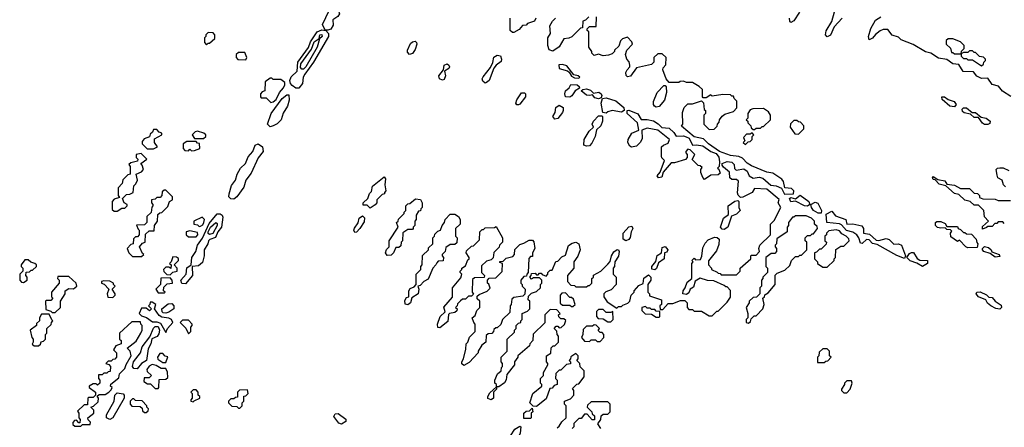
# Model space of a CAD drawing. Extents: x 2769579 to 2883812, y 684207 to 828660.
# Tile 50 of 256: x 2783930 to 2790435, y 744932 to 747626. Entities that reach past the tile are written whole.
import ezdxf

# ---------------------------------------------------------------- set-up
doc = ezdxf.new("R2010")
doc.units = 0

msp = doc.modelspace()

# ---------------------------------------------------------------- linework, layer by layer
at = {"layer": '0CON02XD'}
for points in [[(2785965, 747556.2), (2785947.5, 747557.5), (2785931.4, 747595), (2785974.5, 747685.5), (2785989.1, 747700.9), (2786005, 747704.3), (2786035.6, 747685.6), (2786042.5, 747665), (2786032.4, 747647.6), (2785998.8, 747625), (2786001.2, 747588.8), (2785985, 747563.8), (2785965, 747556.2)], [(2789082.5, 747675), (2789045, 747617.5), (2789025, 747607.5), (2789017.5, 747615), (2789016.7, 747635)], [(2789364.1, 747635.9), (2789310.7, 747579.3), (2789285.7, 747524.3), (2789265, 747513.3), (2789253.8, 747525), (2789258.3, 747551.7), (2789296.4, 747613.6), (2789313, 747677)], [(2787340, 747635), (2787330, 747615), (2787285, 747600), (2787275, 747590), (2787251.7, 747588.3), (2787229.3, 747560.7), (2787195, 747540), (2787185, 747540), (2787170, 747555), (2787170, 747635)], [(2787690, 747645), (2787668.3, 747621.7), (2787650, 747615), (2787648.3, 747571.7), (2787635, 747570), (2787577, 747513), (2787557, 747503), (2787525, 747500), (2787493, 747447), (2787453, 747417), (2787427, 747427), (2787420, 747455), (2787420, 747505), (2787437.5, 747535), (2787432.5, 747585), (2787450, 747615), (2787470, 747635)], [(2787942.5, 747295), (2787960, 747315), (2787960, 747325), (2787957, 747347), (2787940, 747365), (2787932.5, 747395), (2787940, 747425), (2787977.5, 747465), (2787975, 747480), (2787945, 747510), (2787911.7, 747498.3), (2787900, 747485), (2787888.3, 747451.7), (2787860, 747425), (2787860, 747415), (2787845, 747400), (2787819.3, 747390.7), (2787785, 747387.5), (2787755, 747397.5), (2787725, 747390), (2787710, 747405), (2787710, 747415), (2787690, 747445), (2787690, 747545), (2787680, 747555), (2787680, 747565), (2787695, 747580), (2787738.3, 747581.7), (2787740, 747645)], [(2790478.3, 747118.3), (2790423.6, 747153.6), (2790397, 747187), (2790355, 747197.5), (2790325, 747240), (2790285, 747237.5), (2790253.6, 747253.6), (2790231.7, 747281.7), (2790163.8, 747283.8), (2790135, 747330), (2790095, 747333.3), (2790055, 747362.5), (2790000.5, 747370.5), (2789950, 747405), (2789915, 747412.5), (2789831.7, 747461.7), (2789753, 747493), (2789735, 747510), (2789695, 747522.5), (2789665, 747560), (2789635, 747560), (2789615, 747552.5), (2789585, 747528.8), (2789565, 747503.3), (2789543, 747493), (2789536.7, 747515), (2789552, 747568), (2789585, 747622.5), (2789620, 747645)], [(2785775, 747173.8), (2785755, 747174), (2785730.8, 747190.8), (2785720, 747205), (2785715.6, 747225), (2785722.9, 747247.1), (2785762.9, 747285), (2785767.8, 747345), (2785837.5, 747442.5), (2785851.7, 747478.3), (2785895.7, 747545), (2785925, 747558), (2785953.3, 747553.3), (2785970, 747535), (2785971.2, 747515), (2785872, 747345), (2785813.8, 747265), (2785803.8, 747245), (2785798, 747205), (2785775, 747173.8)], [(2785165, 747460), (2785175, 747470), (2785185, 747470), (2785218.3, 747501.7), (2785220, 747525), (2785208.3, 747538.3), (2785175, 747540), (2785160, 747525), (2785160, 747515), (2785150, 747505), (2785150, 747475), (2785165, 747460)], [(2785795, 747298), (2785785, 747310), (2785787.1, 747335), (2785858.1, 747431.9), (2785875, 747480), (2785908.3, 747501.7), (2785912, 747525), (2785925, 747528.8), (2785928.8, 747515), (2785911.7, 747498.3), (2785895.8, 747445), (2785820, 747315), (2785805, 747299.2), (2785795, 747298)], [(2786505, 747396.7), (2786492, 747412), (2786491.2, 747425), (2786512.3, 747467.7), (2786525, 747478.8), (2786543, 747483), (2786552.5, 747475), (2786553.3, 747465), (2786541.7, 747428.3), (2786525, 747403.3), (2786505, 747396.7)], [(2790285, 747320), (2790298.3, 747331.7), (2790300, 747345), (2790310, 747355), (2790310, 747365), (2790298.3, 747378.3), (2790271.7, 747381.7), (2790245, 747410), (2790235, 747410), (2790225, 747420), (2790205, 747420), (2790195, 747410), (2790165, 747410), (2790150, 747400), (2790151.7, 747418.3), (2790170, 747435), (2790170, 747455), (2790145, 747480), (2790095, 747500), (2790065, 747500), (2790051.7, 747488.3), (2790050, 747465), (2790078.3, 747438.3), (2790085, 747410), (2790095, 747410), (2790105, 747400), (2790150, 747400), (2790150, 747385), (2790165, 747370), (2790185, 747370), (2790195, 747360), (2790225, 747360), (2790285, 747320)], [(2785425, 747360), (2785430, 747375), (2785418.3, 747408.3), (2785375, 747410), (2785360, 747395), (2785360, 747375), (2785371.7, 747361.7), (2785425, 747360)], [(2787005, 747206.7), (2786989.3, 747219.3), (2786986.2, 747235), (2786992.3, 747247.7), (2787040.7, 747309.3), (2787056.2, 747343.8), (2787062.1, 747377.9), (2787085, 747390.8), (2787105.8, 747385.8), (2787114, 747365), (2787110, 747350), (2787077.5, 747325), (2787062.5, 747305), (2787031.2, 747225), (2787015, 747210), (2787005, 747206.7)], [(2787481.7, 744928.3), (2787495, 744940), (2787510.7, 744969.3), (2787540, 744995), (2787540, 745075), (2787530, 745085), (2787530, 745105), (2787568.3, 745121.7), (2787590, 745145), (2787590, 745175), (2787581.7, 745188.3), (2787611.7, 745218.3), (2787625, 745220), (2787660, 745265), (2787660, 745305), (2787631.7, 745331.7), (2787630, 745355), (2787610, 745375), (2787620, 745385), (2787620, 745405), (2787605, 745420), (2787571.7, 745398.3), (2787570, 745385), (2787560, 745375), (2787570, 745365), (2787568.3, 745351.7), (2787541.7, 745348.3), (2787505, 745310), (2787495, 745310), (2787473, 745287), (2787470, 745255), (2787480, 745245), (2787480, 745215), (2787461.7, 745208.3), (2787448.3, 745191.7), (2787431.7, 745188.3), (2787408.3, 745121.7), (2787345, 745070), (2787321.7, 745071.7), (2787300, 745095), (2787320, 745155), (2787380, 745205), (2787380, 745215), (2787370, 745225), (2787370, 745255), (2787390, 745275), (2787390, 745295), (2787420, 745345), (2787420, 745355), (2787410, 745365), (2787410, 745405), (2787438.3, 745421.7), (2787441.7, 745458.3), (2787455, 745470), (2787465, 745470), (2787490, 745495), (2787490, 745535), (2787480, 745545), (2787478.3, 745568.3), (2787460, 745585), (2787475, 745600), (2787485, 745600), (2787495, 745590), (2787508.3, 745591.7), (2787528.3, 745611.7), (2787538.3, 745638.3), (2787525, 745650), (2787505, 745650), (2787491.7, 745661.7), (2787490, 745675), (2787500, 745685), (2787478.3, 745708.3), (2787435, 745710), (2787400, 745675), (2787398.3, 745621.7), (2787323, 745547), (2787320, 745505), (2787300, 745485), (2787298.3, 745471.7), (2787220, 745405), (2787220, 745395), (2787200, 745365), (2787200, 745345), (2787148.3, 745281.7), (2787143.3, 745246.7), (2787133.6, 745226.4), (2787095, 745200), (2787080, 745200), (2787080, 745215), (2787070, 745225), (2787070, 745245), (2787087.5, 745285), (2787110, 745305), (2787112.5, 745327.5), (2787120, 745335), (2787120, 745355), (2787110, 745365), (2787110, 745395), (2787150, 745435), (2787150, 745515), (2787198.3, 745561.7), (2787200, 745575), (2787210, 745585), (2787210, 745605), (2787225, 745620), (2787240, 745625), (2787240, 745635), (2787250, 745645), (2787250, 745685), (2787285, 745700), (2787300, 745715), (2787300, 745765), (2787290, 745775), (2787291.7, 745798.3), (2787311.7, 745818.3), (2787345, 745830), (2787370, 745855), (2787370, 745875), (2787380, 745885), (2787380, 745905), (2787365, 745920), (2787325, 745920), (2787311.7, 745911.7), (2787300, 745925), (2787310, 745935), (2787311.7, 745948.3), (2787335, 745950), (2787345, 745940), (2787355, 745940), (2787365, 745950), (2787375, 745950), (2787381.7, 745941.7), (2787408.3, 745931.7), (2787420, 745945), (2787420, 745955), (2787435, 745970), (2787448.3, 745971.7), (2787471.7, 746028.3), (2787485, 746030), (2787511.7, 746058.3), (2787535, 746070), (2787556.2, 746133.8), (2787580, 746150), (2787605, 746156.2), (2787623.8, 746145), (2787633.3, 746105), (2787617, 746063), (2787590, 746025), (2787590, 745985), (2787550, 745935), (2787550, 745895), (2787571.7, 745871.7), (2787595, 745870), (2787605, 745860), (2787675, 745860), (2787685, 745870), (2787695, 745870), (2787710, 745885), (2787710, 745915), (2787720, 745925), (2787721.7, 745938.3), (2787770, 745965), (2787815, 746010), (2787831.7, 746028.3), (2787838.8, 746065), (2787855, 746091.2), (2787876.4, 746106.4), (2787886.1, 746106.1), (2787891.2, 746095), (2787885.8, 746064.2), (2787862.5, 746025), (2787860, 745995), (2787850, 745985), (2787850, 745945), (2787870, 745925), (2787870, 745875), (2787838.3, 745841.7), (2787801.7, 745828.3), (2787790, 745815), (2787790, 745795), (2787811.7, 745761.7), (2787875, 745720), (2787885, 745730), (2787905, 745730), (2787915, 745740), (2787948.3, 745751.7), (2787960, 745765), (2787970, 745805), (2787990, 745825), (2787990, 745835), (2788020.7, 745869.3), (2788048.3, 745881.7), (2788053, 745917), (2788085, 745940), (2788100, 745925), (2788100, 745905), (2788080, 745875), (2788080, 745825), (2788090, 745815), (2788091.7, 745801.7), (2788170, 745775), (2788170, 745745), (2788160, 745735), (2788161.7, 745711.7), (2788178.3, 745711.7), (2788215, 745750), (2788245, 745750), (2788295, 745770), (2788325, 745770), (2788340, 745755), (2788340, 745725), (2788351.7, 745711.7), (2788375, 745710), (2788385, 745700), (2788435, 745700), (2788485, 745670), (2788505, 745670), (2788535, 745700), (2788545, 745700), (2788605, 745760), (2788627, 745793), (2788627, 745837), (2788605, 745860), (2788595, 745860), (2788585, 745870), (2788515, 745900), (2788475, 745902.5), (2788425, 745917.5), (2788391.7, 745898.3), (2788380.7, 745859.3), (2788360, 745845), (2788350, 745820), (2788335, 745810), (2788310, 745815), (2788312.5, 745835), (2788327, 745853), (2788338.8, 745891.2), (2788370, 745915), (2788370, 746015), (2788380, 746025), (2788370, 746035), (2788385, 746050), (2788395, 746040), (2788428.3, 746041.7), (2788436.7, 746063.3), (2788442.5, 746117.5), (2788458.3, 746148.3), (2788479.3, 746170.7), (2788520.7, 746189.3), (2788537, 746187), (2788550, 746175), (2788549.3, 746140.7), (2788532.5, 746097.5), (2788481.7, 746031.7), (2788480, 746005), (2788500, 745985), (2788500, 745975), (2788538.3, 745958.3), (2788545, 745950), (2788558.3, 745948.3), (2788565, 745940), (2788665, 745940), (2788690, 745965), (2788690, 745985), (2788760, 746045), (2788760, 746065), (2788765, 746070), (2788795, 746070), (2788817, 746093), (2788812.5, 746115), (2788820, 746135), (2788890, 746205), (2788890, 746275), (2788915, 746300), (2788957.5, 746385), (2788940, 746415), (2788948.3, 746438.3), (2788865, 746506.7), (2788785, 746510), (2788770, 746485), (2788707, 746453), (2788691.7, 746451.7), (2788676.4, 746466.4), (2788671.7, 746481.7), (2788678.3, 746558.3), (2788665, 746570), (2788635, 746570), (2788621.7, 746581.7), (2788618.3, 746618.3), (2788580.7, 746650.7), (2788570, 746665), (2788570, 746675), (2788605, 746688), (2788634.3, 746684.3), (2788650, 746670), (2788653.3, 746643.3), (2788662.5, 746632.5), (2788715, 746640.8), (2788735.8, 746625.8), (2788750, 746595), (2788775, 746578), (2788815, 746585.7), (2788839.5, 746579.5), (2788893, 746533), (2788927.2, 746527.2), (2788962.1, 746512.1), (2788982, 746472), (2789042.5, 746475), (2789043.8, 746495), (2789030, 746510), (2788985.8, 746515.8), (2788975.8, 746555.8), (2788965, 746572.5), (2788905, 746612.5), (2788865, 746617.5), (2788765, 746660), (2788735, 746677.5), (2788705, 746710), (2788681.7, 746721.7), (2788625, 746727.5), (2788553.8, 746753.8), (2788480, 746805), (2788448.3, 746838.3), (2788385, 746852.5), (2788301.7, 746921.7), (2788310, 746935), (2788308.3, 747011.7), (2788320, 747045), (2788345, 747070), (2788375, 747070), (2788435, 747090), (2788447, 747077), (2788452.5, 747032.5), (2788460, 747025), (2788460, 747005), (2788450, 746995), (2788450, 746935), (2788485, 746900), (2788518.3, 746901.7), (2788538.3, 746921.7), (2788540, 746935), (2788551.7, 746948.3), (2788552.5, 746965), (2788570.7, 746989.3), (2788588.3, 747001.7), (2788645, 747020), (2788667, 747043), (2788667, 747087), (2788650, 747105), (2788645, 747120), (2788635, 747120), (2788625, 747130), (2788575, 747132.5), (2788505, 747120), (2788495, 747130), (2788465, 747110), (2788445, 747110), (2788440, 747115), (2788440, 747165), (2788420, 747185), (2788375, 747210), (2788335, 747210), (2788315, 747220), (2788293, 747217), (2788285, 747210), (2788221.7, 747211.7), (2788200, 747235), (2788180, 747295), (2788181.7, 747308.3), (2788198.3, 747328.3), (2788200, 747375), (2788175, 747400), (2788145, 747400), (2788120, 747375), (2788120, 747345), (2788105, 747330), (2788005, 747307.5), (2787965, 747252.5), (2787945, 747247.5), (2787936.4, 747256.4), (2787933.9, 747276.1), (2787942.5, 747295)], [(2786723.6, 747226.4), (2786703.9, 747233.9), (2786698.8, 747255), (2786730, 747295), (2786733.9, 747326.1), (2786755, 747333.3), (2786766.2, 747326.2), (2786770, 747315), (2786765.9, 747304.1), (2786737.5, 747285), (2786743.8, 747255), (2786735, 747230), (2786723.6, 747226.4)], [(2787625, 747240), (2787630, 747245), (2787620, 747255), (2787591.7, 747261.7), (2787545, 747320), (2787515, 747330), (2787491.7, 747328.3), (2787495, 747302.5), (2787548.3, 747288.3), (2787560, 747280), (2787575, 747252.5), (2787595, 747242.5), (2787625, 747240)], [(2785588.3, 747078.3), (2785605, 747082.5), (2785625, 747097.5), (2785647.5, 747145), (2785672.5, 747175), (2785682.5, 747195), (2785681.7, 747211.7), (2785655, 747230), (2785605, 747230), (2785595, 747240), (2785585, 747240), (2785552.5, 747215), (2785550, 747155), (2785531.7, 747148.3), (2785520, 747135), (2785520, 747115), (2785525, 747110), (2785558.3, 747108.3), (2785588.3, 747078.3)], [(2787565, 747113.3), (2787536.7, 747116.7), (2787531.2, 747135), (2787536.7, 747155), (2787560, 747175), (2787571.7, 747198.3), (2787612.5, 747195), (2787626.2, 747185), (2787627.5, 747172.5), (2787600, 747155), (2787578, 747122), (2787565, 747113.3)], [(2787755, 747102.5), (2787729.3, 747109.3), (2787715, 747130), (2787696.2, 747123.8), (2787675, 747126), (2787640, 747155), (2787650, 747165), (2787675, 747169.4), (2787700.9, 747160.9), (2787720.7, 747140.7), (2787756.6, 747146.6), (2787772, 747135), (2787776.2, 747123.8), (2787771.7, 747108.3), (2787755, 747102.5)], [(2788135, 747047.5), (2788123.6, 747053.6), (2788116.7, 747065), (2788117.5, 747085), (2788142.5, 747145), (2788185, 747190), (2788195, 747190), (2788201.7, 747181.7), (2788202.5, 747145), (2788190, 747095), (2788155, 747052.5), (2788135, 747047.5)], [(2785585, 746916.7), (2785566.2, 746935), (2785591.1, 747005), (2785665, 747106), (2785695, 747130), (2785708.8, 747128.8), (2785710.8, 747095), (2785698.6, 747055), (2785670.9, 747009.1), (2785658, 746965), (2785631.8, 746938.2), (2785605, 746923.3), (2785585, 746916.7)], [(2787225, 747062.5), (2787215, 747062.5), (2787207.5, 747075), (2787213.9, 747096.1), (2787245, 747142.5), (2787265, 747142.5), (2787272.5, 747135), (2787272.5, 747115), (2787235, 747067.5), (2787225, 747062.5)], [(2787805, 747007.5), (2787781.7, 747011.7), (2787772.5, 747075), (2787780, 747105), (2787805, 747108.8), (2787869.4, 747089.4), (2787920.8, 747045), (2787923.3, 747025), (2787905, 747013.8), (2787845, 747026), (2787815, 747016.7), (2787805, 747007.5)], [(2790105, 747050), (2790073.9, 747053.9), (2790025, 747097.5), (2790022.5, 747115), (2790040, 747115), (2790065, 747097.5), (2790104.1, 747084.1), (2790116.7, 747065), (2790105, 747050)], [(2787465, 746967.5), (2787453.3, 746985), (2787467, 747013), (2787472.5, 747045), (2787495, 747060), (2787520, 747045), (2787520, 747025), (2787517, 747013), (2787485, 746972.5), (2787465, 746967.5)], [(2788455, 746570), (2788443, 746583), (2788430, 746615), (2788430, 746635), (2788438.3, 746648.3), (2788425, 746660), (2788411.7, 746661.7), (2788371.7, 746701.7), (2788390, 746735), (2788360, 746765), (2788345, 746770), (2788330, 746755), (2788330, 746745), (2788340, 746735), (2788340, 746715), (2788328.3, 746701.7), (2788255, 746680), (2788235, 746680), (2788181.7, 746618.3), (2788172.5, 746585), (2788150.7, 746580.7), (2788142.5, 746595), (2788161.7, 746618.3), (2788190, 746695), (2788173, 746713), (2788170, 746725), (2788170, 746785), (2788183, 746797), (2788215, 746810), (2788222.5, 746835), (2788146.2, 746896.2), (2788075, 746910), (2788040, 746895), (2788041.7, 746838.3), (2788030, 746815), (2788005, 746790), (2787973, 746783), (2787960.7, 746790.7), (2787947.5, 746815), (2787950, 746835), (2787973.6, 746876.4), (2788020, 746895), (2788012.5, 746945), (2787943.3, 747005), (2787942.5, 747025), (2787955, 747028), (2788013, 747003), (2788035, 746966.2), (2788075, 746967.1), (2788117.5, 746957.5), (2788148.5, 746938.5), (2788172.5, 746912.5), (2788219.8, 746909.8), (2788250.6, 746880.6), (2788266.2, 746856.2), (2788315, 746858.8), (2788332.7, 746852.7), (2788352, 746842), (2788375, 746796.7), (2788401.2, 746798.8), (2788442.3, 746792.3), (2788495, 746753.8), (2788530.7, 746740.7), (2788547.9, 746717.9), (2788553, 746687), (2788550, 746655), (2788540, 746645), (2788548.3, 746638.3), (2788558.3, 746611.7), (2788545, 746600), (2788495, 746597.5), (2788455, 746570)], [(2788785, 746900), (2788795, 746910), (2788825, 746910), (2788835, 746920), (2788845, 746920), (2788890, 746965), (2788890, 746995), (2788877, 747017), (2788845, 747040), (2788773, 747037), (2788755, 747030), (2788740, 747005), (2788740, 746975), (2788730, 746965), (2788740, 746955), (2788740, 746945), (2788760, 746925), (2788761.7, 746911.7), (2788775, 746900), (2788785, 746900)], [(2790325, 746933.3), (2790305, 746933.8), (2790291.2, 746941.2), (2790265, 746980), (2790235, 746980), (2790211.7, 747001.7), (2790169.3, 747009.3), (2790159.3, 747019.3), (2790156.7, 747035), (2790165, 747043.3), (2790185, 747043.8), (2790221.7, 747011.7), (2790245, 747012.5), (2790282.5, 746982.5), (2790316.1, 746976.1), (2790342.5, 746955), (2790339.3, 746940.7), (2790325, 746933.3)], [(2787675, 746790), (2787657.5, 746797.5), (2787660, 746835), (2787691.7, 746888.3), (2787720, 746915), (2787712.5, 746935), (2787720, 746955), (2787755, 746990), (2787775, 746990), (2787780, 746985), (2787780, 746955), (2787770, 746925), (2787741.7, 746898.3), (2787732, 746855), (2787710, 746810), (2787695, 746793.3), (2787675, 746790)], [(2789075, 746870), (2789110, 746905), (2789110, 746925), (2789088.3, 746948.3), (2789075, 746950), (2789065, 746960), (2789045, 746960), (2789021.7, 746938.3), (2789020, 746915), (2789051.7, 746871.7), (2789075, 746870)], [(2784771.7, 746771.7), (2784815, 746772.5), (2784840, 746785), (2784820, 746815), (2784821.7, 746838.3), (2784870, 746865), (2784870, 746875), (2784851.7, 746881.7), (2784835, 746900), (2784815, 746900), (2784808.3, 746881.7), (2784791.7, 746868.3), (2784788.3, 746851.7), (2784751.7, 746838.3), (2784738.3, 746821.7), (2784740, 746805), (2784771.7, 746771.7)], [(2785145, 746840), (2785160, 746855), (2785160, 746865), (2785147, 746877), (2785105, 746890), (2785090, 746885), (2785070, 746865), (2785085, 746840), (2785145, 746840)], [(2788725, 746800), (2788741.7, 746818.3), (2788755, 746820), (2788770, 746835), (2788770, 746855), (2788780, 746865), (2788768.3, 746878.3), (2788755, 746870), (2788731.7, 746868.3), (2788711.7, 746848.3), (2788720, 746825), (2788710, 746815), (2788725, 746800)], [(2785065, 746760), (2785085, 746762.5), (2785120, 746775), (2785118.3, 746808.3), (2785105, 746810), (2785095, 746820), (2785035, 746820), (2785010, 746805), (2785010, 746775), (2785021.7, 746761.7), (2785045, 746760), (2785055, 746770), (2785065, 746760)], [(2785345, 746440.8), (2785325, 746441.2), (2785312.5, 746455), (2785312.9, 746475), (2785330, 746530), (2785355, 746566.2), (2785365.7, 746605), (2785388.1, 746645), (2785420.8, 746675), (2785439.8, 746720.2), (2785470.8, 746755), (2785485, 746796.7), (2785505.9, 746805.9), (2785533.3, 746785), (2785538.8, 746755), (2785505, 746713.3), (2785459.3, 746610.7), (2785424.4, 746565.6), (2785410.9, 746519.1), (2785365.6, 746454.4), (2785345, 746440.8)], [(2784575, 746360), (2784605, 746380), (2784625, 746380), (2784640, 746395), (2784640, 746405), (2784620, 746415), (2784610, 746445), (2784635, 746470), (2784657, 746473), (2784680, 746485), (2784683, 746527), (2784698.3, 746541.7), (2784707.5, 746565), (2784700, 746605), (2784735, 746620), (2784747.5, 746635), (2784740, 746665), (2784730, 746675), (2784770, 746705), (2784731.7, 746741.7), (2784700, 746735), (2784700, 746715), (2784710, 746705), (2784708.3, 746691.7), (2784665, 746680), (2784651.7, 746668.3), (2784660, 746655), (2784660, 746605), (2784645, 746600), (2784611.7, 746568.3), (2784607, 746543), (2784580, 746515), (2784580, 746465), (2784588.3, 746451.7), (2784555, 746440), (2784540, 746425), (2784541.7, 746371.7), (2784555, 746360), (2784575, 746360)], [(2790441.7, 746521.7), (2790430, 746535), (2790420, 746565), (2790391.7, 746581.7), (2790388.3, 746598.3), (2790380, 746635), (2790390, 746645), (2790405, 746647.5), (2790427, 746647), (2790465, 746630)], [(2786245, 746380), (2786225, 746400), (2786200, 746400), (2786200, 746415), (2786230, 746445), (2786241.7, 746478.3), (2786255, 746490), (2786260, 746525), (2786337, 746587), (2786347.5, 746575), (2786342.5, 746535), (2786350, 746495), (2786340, 746485), (2786340, 746475), (2786325, 746470), (2786290, 746435), (2786290, 746415), (2786278.3, 746401.7), (2786245, 746380)], [(2790435, 746280), (2790425, 746290), (2790395, 746290), (2790385, 746280), (2790371.7, 746278.3), (2790355, 746260), (2790325, 746260), (2790318.3, 746251.7), (2790291.7, 746241.7), (2790291.7, 746258.3), (2790330, 746295), (2790303, 746323), (2790300, 746365), (2790265, 746400), (2790235, 746400), (2790210, 746425), (2790173.8, 746433.8), (2790135, 746470), (2790105, 746477.5), (2790048.3, 746528.3), (2790005, 746540), (2789978.3, 746568.3), (2789965, 746570), (2789960, 746585), (2789965, 746590), (2789995, 746570), (2790041.7, 746561.7), (2790055, 746540), (2790105, 746532.5), (2790145, 746510), (2790205, 746510), (2790235, 746480), (2790258.3, 746478.3), (2790270, 746465), (2790271.7, 746451.7), (2790293, 746443), (2790375, 746440), (2790395, 746430), (2790475, 746430)], [(2784735, 746060), (2784750, 746075), (2784741.7, 746081.7), (2784722.5, 746125), (2784741.7, 746148.3), (2784760, 746155), (2784761.7, 746208.3), (2784785, 746230), (2784818.3, 746231.7), (2784820, 746265), (2784840, 746295), (2784841.7, 746338.3), (2784855, 746350), (2784868.3, 746351.7), (2784908.3, 746391.7), (2784920, 746425), (2784940, 746435), (2784940, 746455), (2784895, 746500), (2784885, 746500), (2784871.7, 746488.3), (2784870, 746465), (2784858.3, 746451.7), (2784835, 746450), (2784825, 746440), (2784800, 746435), (2784800, 746415), (2784810, 746405), (2784810, 746395), (2784803, 746387), (2784798.3, 746351.7), (2784770, 746325), (2784770, 746285), (2784755, 746270), (2784701.7, 746268.3), (2784711.7, 746241.7), (2784720, 746235), (2784720, 746205), (2784708.3, 746191.7), (2784695, 746190), (2784681.7, 746178.3), (2784680, 746145), (2784665, 746140), (2784640, 746115), (2784650, 746085), (2784675, 746060), (2784735, 746060)], [(2786358.3, 746068.3), (2786347.5, 746085), (2786353, 746107), (2786370, 746125), (2786370, 746165), (2786430, 746255), (2786420, 746285), (2786430, 746295), (2786431.7, 746308.3), (2786470, 746345), (2786470, 746355), (2786480, 746365), (2786480, 746395), (2786495, 746410), (2786508.3, 746411.7), (2786545, 746442.5), (2786578.3, 746438.3), (2786590, 746415), (2786590, 746385), (2786580, 746375), (2786578.3, 746361.7), (2786565, 746360), (2786550, 746335), (2786550, 746305), (2786540, 746295), (2786540, 746265), (2786530, 746255), (2786530, 746245), (2786525, 746240), (2786495, 746240), (2786461.7, 746218.3), (2786460, 746165), (2786450, 746155), (2786448.3, 746131.7), (2786435, 746120), (2786415, 746120), (2786400, 746085), (2786385, 746070), (2786358.3, 746068.3)], [(2789135, 746394), (2789115, 746396), (2789055, 746427.5), (2789025, 746423.3), (2789016.7, 746445), (2789025, 746450), (2789055, 746442.5), (2789085.9, 746465.9), (2789143.6, 746423.6), (2789150, 746405), (2789135, 746394)], [(2788585, 746240), (2788571.7, 746241.7), (2788560, 746255), (2788580, 746315), (2788611.7, 746338.3), (2788611.2, 746395), (2788655, 746427.5), (2788675, 746430), (2788680, 746425), (2788680, 746385), (2788690, 746365), (2788665, 746340), (2788631.7, 746328.3), (2788607.5, 746255), (2788585, 746240)], [(2789225, 746347.5), (2789205, 746348), (2789175, 746366), (2789160, 746385), (2789157.5, 746405), (2789185, 746420), (2789203, 746413), (2789226.2, 746365), (2789225, 746347.5)], [(2785025, 745881.4), (2785002.2, 745882.2), (2784995.6, 745905), (2785030, 745945), (2785035, 745986.2), (2785063.8, 746006.2), (2785068.2, 746055), (2785094.3, 746095), (2785105.6, 746135), (2785138.3, 746181.7), (2785181.5, 746278.5), (2785235, 746343.8), (2785255, 746343.8), (2785266.7, 746335), (2785271.7, 746321.7), (2785262.5, 746255), (2785239.2, 746225), (2785224.3, 746185.7), (2785186.1, 746173.9), (2785176.7, 746165), (2785173.3, 746145), (2785149.2, 746105), (2785149.2, 746065), (2785138.1, 746021.9), (2785110.9, 745999.1), (2785070, 745995), (2785072.5, 745935), (2785025, 745881.4)], [(2785115, 746260), (2785125, 746262.5), (2785139.3, 746270.7), (2785146.7, 746285), (2785150, 746305), (2785135, 746320), (2785080, 746295), (2785080, 746275), (2785105, 746270), (2785115, 746260)], [(2786145, 746220), (2786137.5, 746235), (2786141.2, 746248.8), (2786167, 746283), (2786172.5, 746315), (2786195, 746330), (2786207, 746317), (2786205, 746290), (2786177.5, 746245), (2786155, 746222.5), (2786145, 746220)], [(2786495, 745742.5), (2786477, 745747), (2786475, 745770), (2786485, 745790), (2786500, 745795), (2786500, 745835), (2786510.7, 745849.3), (2786535, 745860), (2786550, 745875), (2786550, 745945), (2786580, 745975), (2786580, 745995), (2786590, 746005), (2786591.7, 746068.3), (2786630, 746105), (2786631.7, 746118.3), (2786660, 746145), (2786660, 746185), (2786670, 746195), (2786671.7, 746208.3), (2786691.7, 746228.3), (2786710, 746235), (2786720, 746265), (2786737.5, 746285), (2786740, 746305), (2786775, 746340), (2786805, 746340), (2786830, 746325), (2786840, 746305), (2786840, 746275), (2786810, 746245), (2786810, 746195), (2786820, 746185), (2786818.3, 746151.7), (2786805, 746140), (2786775, 746140), (2786745, 746120), (2786740, 746095), (2786720, 746075), (2786720, 746065), (2786730, 746055), (2786728.3, 746031.7), (2786695, 746030), (2786685, 746020), (2786680, 746005), (2786660, 745985), (2786628.3, 745911.7), (2786600, 745895), (2786575, 745870), (2786560, 745865), (2786567.5, 745845), (2786562.5, 745815), (2786521.7, 745788.3), (2786512.5, 745755), (2786495, 745742.5)], [(2788745, 745620), (2788758.3, 745631.7), (2788761.7, 745648.3), (2788781.7, 745668.3), (2788795, 745670), (2788840, 745715), (2788847.5, 745745), (2788840, 745785), (2788850, 745795), (2788851.7, 745808.3), (2788875, 745820), (2788920, 745875), (2788921.7, 745938.3), (2788935, 745950), (2788985, 745970), (2789018.3, 746001.7), (2789030, 746035), (2789041.7, 746048.3), (2789055, 746060), (2789075, 746060), (2789085, 746070), (2789095, 746070), (2789130, 746105), (2789130, 746155), (2789120, 746165), (2789120, 746185), (2789135, 746200), (2789155, 746200), (2789165, 746210), (2789175, 746210), (2789200, 746245), (2789198.3, 746258.3), (2789180, 746275), (2789180, 746295), (2789160, 746315), (2789125, 746330), (2789055, 746330), (2789045, 746320), (2789035, 746320), (2789010, 746285), (2789010, 746265), (2789000, 746255), (2789000, 746225), (2788931.7, 746178.3), (2788930, 746145), (2788920, 746135), (2788920, 746125), (2788930, 746115), (2788930, 746095), (2788918.3, 746081.7), (2788895, 746080), (2788860, 746055), (2788860, 745995), (2788870, 745985), (2788870, 745955), (2788840, 745925), (2788840, 745915), (2788830, 745905), (2788830, 745865), (2788820, 745855), (2788820, 745815), (2788798.3, 745791.7), (2788775, 745790), (2788750, 745765), (2788750, 745755), (2788730, 745725), (2788740, 745685), (2788740, 745655), (2788730, 745645), (2788730, 745625), (2788745, 745620)], [(2789775, 746047.5), (2789725, 746068), (2789595, 746140), (2789565, 746147.5), (2789541.7, 746171.7), (2789525, 746173.8), (2789495, 746146.7), (2789485, 746148.8), (2789474, 746185), (2789460, 746205), (2789435, 746221.9), (2789393.4, 746233.4), (2789359.7, 746269.7), (2789345, 746277.1), (2789262.5, 746285), (2789258.8, 746341.2), (2789295, 746361.2), (2789320.6, 746330.6), (2789387.5, 746305), (2789393.8, 746273.8), (2789435, 746276), (2789492.7, 746262.7), (2789504, 746245), (2789504.2, 746214.2), (2789545, 746208.8), (2789588.3, 746168.3), (2789605, 746166.7), (2789655, 746180), (2789674.1, 746174.1), (2789705, 746142.5), (2789735, 746143.8), (2789755.8, 746135.8), (2789782.5, 746065), (2789775, 746047.5)], [(2785185, 746206.2), (2785175, 746212.5), (2785175.8, 746225), (2785190, 746255), (2785226.2, 746286.2), (2785235, 746280), (2785233.8, 746265), (2785205, 746214), (2785185, 746206.2)], [(2786705, 745590), (2786691.7, 745591.7), (2786690, 745615), (2786707.5, 745665), (2786740, 745695), (2786733, 745727), (2786788.3, 745791.7), (2786790, 745855), (2786845, 745920), (2786850, 745945), (2786840, 745955), (2786840, 745965), (2786850, 745975), (2786850, 745985), (2786875, 746000), (2786891.7, 746038.3), (2786900, 746045), (2786900, 746055), (2786880, 746085), (2786881.7, 746098.3), (2786915, 746130), (2786928.3, 746131.7), (2786968.3, 746171.7), (2786970, 746225), (2786985, 746240), (2786995, 746240), (2787005, 746250), (2787067.5, 746252.5), (2787078.3, 746258.3), (2787120, 746185), (2787120, 746155), (2787100, 746135), (2787098.3, 746121.7), (2787061.7, 746088.3), (2787058.3, 746051.7), (2787045, 746040), (2787015, 746030), (2786981.7, 745998.3), (2786980, 745955), (2787000, 745935), (2786998.3, 745921.7), (2786935, 745920), (2786921.7, 745908.3), (2786920, 745825), (2786928.3, 745811.7), (2786915, 745800), (2786895, 745800), (2786875, 745780), (2786855, 745780), (2786841.7, 745768.3), (2786821.7, 745748.3), (2786820, 745735), (2786810, 745725), (2786820, 745715), (2786818.3, 745701.7), (2786805, 745690), (2786770, 745685), (2786762.5, 745677.5), (2786758.3, 745631.7), (2786705, 745590)], [(2787935, 746163.8), (2787916, 746176), (2787915.8, 746214.2), (2787955, 746257.5), (2787975, 746262.5), (2787980, 746245), (2787968.8, 746225), (2787964.2, 746185.8), (2787955, 746173.3), (2787935, 746163.8)], [(2790195, 746117.5), (2790180, 746125), (2790138.3, 746168.3), (2790125, 746160), (2790081.7, 746191.7), (2790080, 746215), (2790087.5, 746227.5), (2790078.3, 746238.3), (2790055, 746240), (2790045, 746250), (2790015, 746247.5), (2789993, 746253), (2789980, 746265), (2789980, 746285), (2789988.3, 746291.7), (2790015, 746292.5), (2790045, 746280), (2790055, 746260), (2790125, 746260), (2790130, 746245), (2790145, 746240), (2790165, 746220), (2790175, 746220), (2790185, 746210), (2790218.3, 746208.3), (2790250, 746175), (2790253, 746153), (2790260, 746145), (2790255, 746120), (2790195, 746117.5)], [(2785095, 746190), (2785107.5, 746205), (2785105, 746220), (2785055, 746230), (2785030, 746225), (2785030, 746205), (2785045, 746190), (2785095, 746190)], [(2789265, 745990), (2789310, 746035), (2789310, 746045), (2789320, 746055), (2789321.7, 746108.3), (2789355, 746130), (2789375, 746130), (2789410, 746165), (2789408.3, 746178.3), (2789390, 746195), (2789360.7, 746210.7), (2789345, 746230), (2789325, 746237.5), (2789275, 746230), (2789260, 746215), (2789260, 746205), (2789250, 746195), (2789250, 746165), (2789260, 746155), (2789258.3, 746141.7), (2789225, 746110), (2789215, 746110), (2789195, 746090), (2789180, 746085), (2789180, 746045), (2789200, 746025), (2789200, 746015), (2789235, 745990), (2789265, 745990)], [(2786865, 745340), (2786851.7, 745351.7), (2786850, 745365), (2786862.5, 745385), (2786878.3, 745448.3), (2786880, 745485), (2786890, 745495), (2786901.7, 745528.3), (2786940, 745565), (2786940, 745615), (2786930, 745625), (2786920, 745655), (2786938.3, 745671.7), (2786950, 745705), (2786970, 745725), (2786970, 745765), (2786951.7, 745781.7), (2786951.7, 745798.3), (2786965, 745810), (2787018.3, 745831.7), (2787038.3, 745851.7), (2787028.3, 745878.3), (2787020, 745885), (2787020, 745905), (2787031.7, 745918.3), (2787075, 745920), (2787118.3, 745961.7), (2787120, 746015), (2787101.7, 746021.7), (2787101.7, 746028.3), (2787125, 746030), (2787145, 746050), (2787188.3, 746061.7), (2787200, 746075), (2787201.7, 746108.3), (2787235, 746140), (2787261.7, 746148.3), (2787295, 746170), (2787318.3, 746168.3), (2787327, 746157), (2787332.5, 746115), (2787317.5, 746085), (2787318.3, 746061.7), (2787305, 746060), (2787293, 746047), (2787290, 745955), (2787280, 745945), (2787278.3, 745931.7), (2787261.7, 745928.3), (2787240, 745905), (2787240, 745885), (2787250, 745875), (2787250, 745865), (2787270, 745845), (2787268.3, 745811.7), (2787255, 745800), (2787195, 745790), (2787181.7, 745778.3), (2787177, 745743), (2787170, 745735), (2787168.3, 745691.7), (2787120, 745645), (2787108.3, 745611.7), (2787085, 745590), (2787075, 745590), (2787061.7, 745578.3), (2787060, 745565), (2787048.3, 745551.7), (2787025, 745550), (2787011.7, 745538.3), (2787010, 745495), (2786982.5, 745475), (2786960, 745435), (2786960, 745425), (2786899.3, 745360.7), (2786865, 745340)], [(2788125, 745973.3), (2788107, 745977), (2788106.7, 745995), (2788131.7, 746028.3), (2788142, 746068), (2788170, 746085), (2788175, 746120), (2788195, 746127.5), (2788212.5, 746105), (2788205, 746090), (2788190, 746085), (2788187.5, 746045), (2788150.7, 746019.3), (2788137.5, 745982.5), (2788125, 745973.3)], [(2790375, 746057.5), (2790341.7, 746081.7), (2790300, 746095), (2790290, 746105), (2790290, 746115), (2790305, 746127.5), (2790330.7, 746120.7), (2790347.5, 746105), (2790351.7, 746091.7), (2790400, 746075), (2790405, 746060), (2790375, 746057.5)], [(2784925, 745940), (2784941.7, 745958.3), (2784970, 745965), (2784970, 745985), (2784950, 746005), (2784980, 746035), (2784978.3, 746048.3), (2784967, 746057), (2784941.7, 746058.3), (2784930, 746025), (2784920, 746015), (2784930, 746005), (2784928.3, 745981.7), (2784915, 745990), (2784895, 745990), (2784880, 745975), (2784881.7, 745961.7), (2784901.7, 745941.7), (2784925, 745940)], [(2789895, 745994), (2789858, 746018), (2789813.3, 746033.3), (2789790, 746055), (2789808.3, 746081.7), (2789821.7, 746088.3), (2789835, 746086.7), (2789858.3, 746048.3), (2789876.1, 746036.1), (2789926.7, 746035), (2789926.7, 746015), (2789895, 745994)], [(2783955, 745890), (2783980, 745905), (2783980, 745925), (2783970, 745935), (2783971.7, 745958.3), (2783995, 745960), (2784005, 745970), (2784015, 745970), (2784040, 745995), (2784040, 746005), (2784030, 746015), (2784003, 746023), (2783985, 746040), (2783965, 746040), (2783940, 746005), (2783940, 745995), (2783950, 745985), (2783950, 745965), (2783930, 745945), (2783930, 745905), (2783941.7, 745891.7), (2783955, 745890)], [(2784165, 745690), (2784200, 745725), (2784200, 745765), (2784230, 745815), (2784230, 745835), (2784255, 745850), (2784285, 745847.5), (2784307.5, 745865), (2784302.5, 745885), (2784255, 745930), (2784181.7, 745928.3), (2784180, 745915), (2784190, 745905), (2784190, 745885), (2784140, 745825), (2784140, 745795), (2784150, 745785), (2784135, 745770), (2784105, 745770), (2784100, 745765), (2784101.7, 745711.7), (2784135, 745700), (2784145, 745690), (2784165, 745690)], [(2784885, 745820), (2784890, 745825), (2784880, 745835), (2784881.7, 745858.3), (2784905, 745880), (2784940, 745885), (2784937.5, 745905), (2784925, 745920), (2784861.7, 745918.3), (2784860, 745875), (2784830, 745845), (2784845, 745820), (2784885, 745820)], [(2784545, 745790), (2784560, 745805), (2784560, 745815), (2784540, 745845), (2784560, 745865), (2784550, 745875), (2784550, 745885), (2784525, 745897.5), (2784485, 745900), (2784470, 745895), (2784470, 745885), (2784488.3, 745878.3), (2784520, 745845), (2784507.5, 745815), (2784511.7, 745791.7), (2784545, 745790)], [(2787585, 745730), (2787600, 745745), (2787588.3, 745778.3), (2787575, 745790), (2787565, 745790), (2787535, 745820), (2787511.7, 745818.3), (2787500, 745805), (2787501.7, 745751.7), (2787515, 745740), (2787565, 745740), (2787575, 745730), (2787585, 745730)], [(2790405, 745712.5), (2790378.3, 745718.3), (2790345, 745736), (2790323.2, 745753.2), (2790313.8, 745773.8), (2790263.8, 745795), (2790250, 745815), (2790254.2, 745825.8), (2790275, 745828), (2790318, 745808), (2790333, 745793), (2790355, 745790), (2790375, 745766), (2790415, 745740), (2790416, 745725), (2790405, 745712.5)], [(2784895, 745560), (2784906.2, 745585), (2784942.5, 745625), (2784932.5, 745645), (2784915, 745653.3), (2784869.5, 745659.5), (2784850.5, 745670.5), (2784820, 745715), (2784830, 745745), (2784805, 745760), (2784791.7, 745758.3), (2784790, 745745), (2784780, 745735), (2784800, 745715), (2784788.3, 745701.7), (2784765, 745720), (2784735, 745720), (2784720, 745685), (2784735, 745670), (2784767, 745657), (2784808.3, 745628.3), (2784835, 745630), (2784860, 745620), (2784895, 745560)], [(2784895, 745685.6), (2784878.7, 745688.7), (2784871.4, 745695), (2784869.2, 745715), (2784911.5, 745748.5), (2784935, 745750), (2784948.6, 745735), (2784947.5, 745715), (2784915, 745692.9), (2784895, 745685.6)], [(2788155, 745660), (2788160, 745665), (2788158.3, 745698.3), (2788135, 745700), (2788125, 745710), (2788105, 745710), (2788095, 745720), (2788075, 745720), (2788065, 745730), (2788040, 745725), (2788040, 745705), (2788061.7, 745681.7), (2788105, 745680), (2788135, 745660), (2788155, 745660)], [(2784055, 745470), (2784068.3, 745481.7), (2784071.7, 745498.3), (2784088.3, 745501.7), (2784100, 745515), (2784100, 745545), (2784110, 745555), (2784110, 745585), (2784138.3, 745611.7), (2784140, 745625), (2784150, 745635), (2784141.7, 745641.7), (2784125, 745680), (2784075, 745680), (2784060, 745655), (2784060, 745635), (2784041.7, 745618.3), (2784040, 745605), (2784000, 745575), (2784010, 745525), (2784020, 745515), (2784020, 745495), (2784011.7, 745481.7), (2784025, 745470), (2784055, 745470)], [(2787835, 745630), (2787850, 745645), (2787848.3, 745698.3), (2787835, 745690), (2787805, 745690), (2787785, 745710), (2787755, 745710), (2787741.7, 745698.3), (2787740, 745665), (2787751.7, 745651.7), (2787785, 745650), (2787815, 745630), (2787835, 745630)], [(2784335, 744940), (2784345, 744950), (2784395, 744950), (2784397, 744967), (2784381.7, 744981.7), (2784380, 744995), (2784420, 745025), (2784420, 745045), (2784400, 745065), (2784418.3, 745071.7), (2784448.3, 745101.7), (2784450, 745125), (2784441.7, 745138.3), (2784455, 745150), (2784495, 745150), (2784520, 745165), (2784535, 745180), (2784540, 745195), (2784530, 745205), (2784531.7, 745218.3), (2784585, 745260), (2784590, 745285), (2784625, 745320), (2784633, 745347), (2784667.5, 745405), (2784660, 745435), (2784640, 745455), (2784699.3, 745500.7), (2784730, 745555), (2784740, 745575), (2784740, 745605), (2784730, 745615), (2784728.3, 745628.3), (2784671.7, 745628.3), (2784590, 745555), (2784590, 745515), (2784600, 745505), (2784600, 745485), (2784565, 745470), (2784550, 745445), (2784570, 745425), (2784570, 745395), (2784558.3, 745381.7), (2784545, 745380), (2784535, 745370), (2784515, 745370), (2784500, 745355), (2784518.3, 745348.3), (2784530, 745335), (2784528.3, 745301.7), (2784515, 745300), (2784505, 745290), (2784485, 745290), (2784475, 745280), (2784451.7, 745278.3), (2784450, 745255), (2784460, 745245), (2784460, 745225), (2784445, 745210), (2784435, 745220), (2784415, 745220), (2784390, 745205), (2784390, 745195), (2784430, 745165), (2784430, 745145), (2784415, 745130), (2784385, 745130), (2784380, 745125), (2784378.3, 745081.7), (2784355, 745080), (2784311.7, 745038.3), (2784320, 745025), (2784320, 744995), (2784330, 744985), (2784328.3, 744961.7), (2784321.7, 744961.7), (2784305, 744980), (2784291.7, 744978.3), (2784280, 744965), (2784281.7, 744951.7), (2784295, 744940), (2784335, 744940)], [(2784705, 745318.8), (2784685, 745322), (2784675.8, 745335), (2784681.9, 745365), (2784728.6, 745425), (2784740, 745465), (2784789.1, 745530.9), (2784813.1, 745586.9), (2784825, 745598.9), (2784845, 745597.8), (2784854.4, 745575), (2784849.3, 745550.7), (2784837.2, 745532.8), (2784802.9, 745517.1), (2784796.4, 745483.6), (2784779.7, 745450.3), (2784768.6, 745375), (2784735, 745354.2), (2784705, 745318.8)], [(2785045, 745550), (2785060, 745565), (2785060, 745595), (2785070, 745605), (2785070, 745615), (2785045, 745640), (2785005, 745640), (2784990, 745625), (2785028.3, 745588.3), (2785045, 745550)], [(2787765, 745500), (2787790, 745525), (2787790, 745545), (2787778.3, 745558.3), (2787765, 745560), (2787751.7, 745571.7), (2787760, 745585), (2787738.3, 745608.3), (2787725, 745610), (2787715, 745600), (2787675, 745600), (2787651.7, 745578.3), (2787650, 745545), (2787642.5, 745525), (2787661.7, 745501.7), (2787695, 745500), (2787705, 745510), (2787735, 745510), (2787745, 745500), (2787765, 745500)], [(2784895, 745360), (2784908.3, 745398.3), (2784891.7, 745401.7), (2784875, 745420), (2784855, 745420), (2784840, 745395), (2784841.7, 745381.7), (2784875, 745360), (2784895, 745360)], [(2789245, 745360), (2789255, 745370), (2789268.3, 745371.7), (2789290, 745395), (2789280, 745405), (2789280, 745435), (2789265, 745450), (2789235, 745450), (2789211.7, 745428.3), (2789210, 745405), (2789200, 745395), (2789201.7, 745361.7), (2789245, 745360)], [(2784845, 745190), (2784850, 745195), (2784851.7, 745248.3), (2784895, 745250), (2784908.3, 745261.7), (2784907, 745297), (2784895, 745320), (2784865, 745320), (2784831.7, 745341.7), (2784805, 745347.5), (2784785, 745337.5), (2784770, 745315), (2784771.7, 745301.7), (2784800, 745275), (2784785, 745260), (2784751.7, 745258.3), (2784750, 745235), (2784775, 745220), (2784795, 745220), (2784825, 745190), (2784845, 745190)], [(2787045, 745113.3), (2787023.3, 745123.3), (2787023, 745137), (2787035, 745160), (2787080, 745200), (2787080, 745185), (2787060, 745165), (2787060, 745125), (2787045, 745113.3)], [(2789395, 745160), (2789417.5, 745185), (2789430, 745225), (2789425, 745240), (2789395, 745240), (2789380, 745225), (2789380, 745215), (2789360, 745185), (2789360, 745175), (2789375, 745160), (2789395, 745160)], [(2784525, 744984.3), (2784504.4, 744994.4), (2784504.3, 745015), (2784554.2, 745105), (2784559.2, 745145), (2784575, 745159.4), (2784612.9, 745152.9), (2784621.2, 745145), (2784620, 745125), (2784545, 744996.2), (2784525, 744984.3)], [(2785075, 745100), (2785081.7, 745108.3), (2785120, 745125), (2785120, 745135), (2785110, 745145), (2785110, 745165), (2785095, 745180), (2785075, 745180), (2785060, 745165), (2785070, 745155), (2785070, 745125), (2785060, 745115), (2785060, 745105), (2785075, 745100)], [(2785385, 745060), (2785400, 745075), (2785400, 745095), (2785410, 745105), (2785411.7, 745138.3), (2785425, 745140), (2785440, 745155), (2785435, 745180), (2785381.7, 745178.3), (2785370, 745165), (2785368.3, 745131.7), (2785355, 745130), (2785345, 745120), (2785325, 745120), (2785310, 745105), (2785310, 745095), (2785331.7, 745071.7), (2785365, 745070), (2785375, 745060), (2785385, 745060)], [(2784765, 745030), (2784778.3, 745041.7), (2784780, 745055), (2784770, 745065), (2784770, 745075), (2784738.3, 745108.3), (2784695, 745110), (2784685, 745120), (2784675, 745120), (2784660, 745105), (2784660, 745085), (2784671.7, 745071.7), (2784725, 745070), (2784738.3, 745058.3), (2784741.7, 745041.7), (2784755, 745030), (2784765, 745030)], [(2787770, 744925), (2787750, 744955), (2787770, 744985), (2787771.7, 745008.3), (2787785, 745020), (2787815, 745020), (2787830, 745035), (2787830, 745085), (2787815, 745100), (2787705, 745100), (2787681.7, 745078.3), (2787680, 745065), (2787710, 745035), (2787711.7, 745021.7), (2787728.3, 745008.3), (2787728.3, 744981.7), (2787711.7, 744981.7), (2787678.3, 745018.3), (2787661.7, 745018.3), (2787638.3, 744991.7), (2787625, 744990), (2787591.7, 744958.3), (2787590, 744935), (2787580, 744925)], [(2786055, 744954), (2786039.2, 744959.2), (2786011.2, 744995), (2786006.2, 745005), (2786015, 745021.2), (2786035, 745024), (2786085.7, 744985.7), (2786085, 744970), (2786055, 744954)], [(2787305, 744990), (2787261.7, 744991.7), (2787260, 745025), (2787275, 745040), (2787298.3, 745041.7), (2787315, 745060), (2787320, 745035), (2787310, 745025), (2787310, 744995), (2787305, 744990)], [(2787195, 744847.5), (2787175, 744850), (2787173, 744877), (2787200.7, 744919.3), (2787235, 744940), (2787240, 744935), (2787237, 744893), (2787222.5, 744865), (2787205, 744852.5), (2787195, 744847.5)]]:
    msp.add_lwpolyline(points, dxfattribs=at)

doc.saveas('drawing.dxf')
